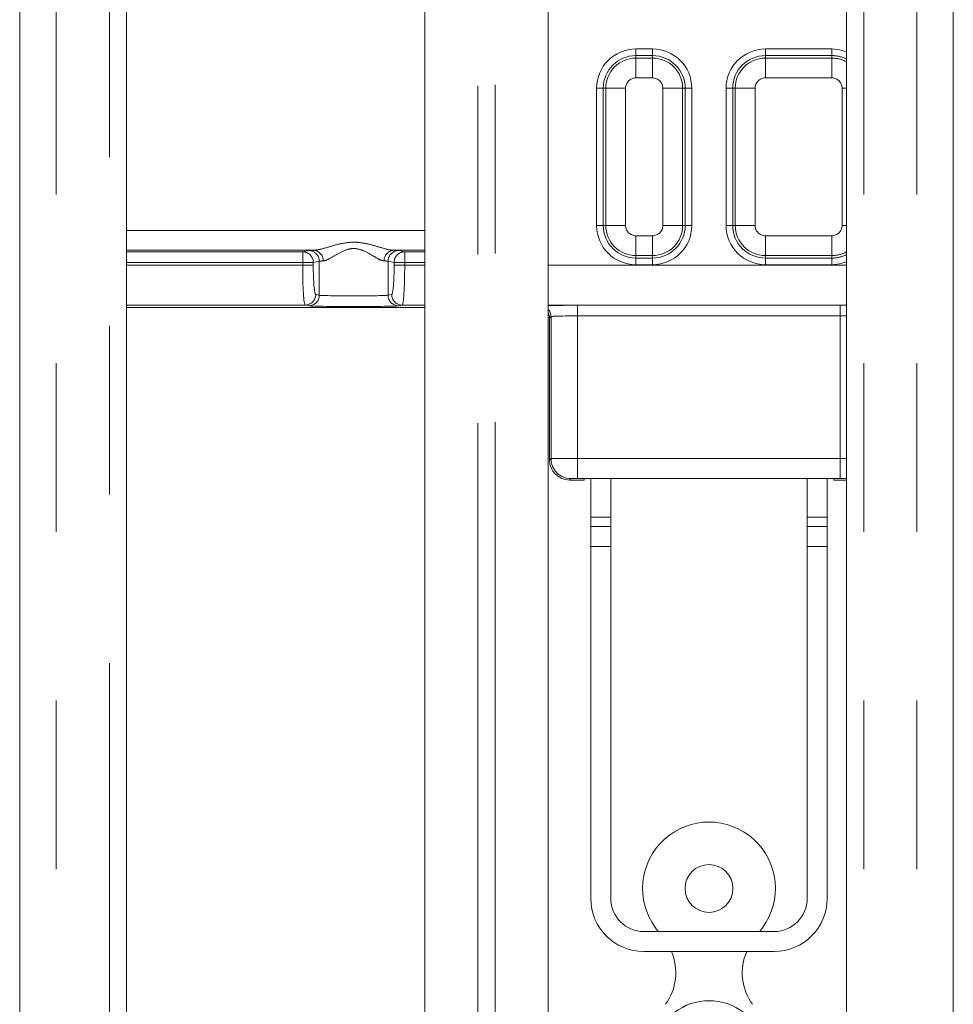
# Model space of a CAD drawing. Header units: millimetres. Extents: x 2 to 601, y 5 to 415.
# Tile 72 of 144: x 43 to 50, y 365 to 372. Entities that reach past the tile are written whole.
import ezdxf

# ---------------------------------------------------------------- set-up
doc = ezdxf.new("R2010")
doc.units = ezdxf.units.MM
doc.linetypes.add('PHANTOM', pattern=[12.7, 6.35, -1.27, 1.27, -1.27, 1.27, -1.27])

msp = doc.modelspace()

# ---------------------------------------------------------------- linework, layer by layer
at = {"color": 7, "linetype": 'Continuous', "lineweight": 15}
for p, q in [((45.7023, 362.7913), (45.7023, 385.9097)), ((46.6328, 362.6694), (46.6328, 385.9097)), ((42.6528, 377.2307), (42.6528, 361.0128)), ((43.4578, 360.9957), (43.4578, 377.2307)), ((48.8778, 377.2307), (48.8778, 360.9735)), ((49.6828, 377.2307), (49.6828, 360.9551)), ((44.8673, 370.4605), (43.4578, 370.4605)), ((45.7023, 370.4605), (45.4683, 370.4605)), ((44.8025, 370.0478), (43.4578, 370.0478)), ((45.7023, 370.0478), (45.533, 370.0478)), ((48.8778, 370.0478), (46.6328, 370.0478)), ((43.4578, 370.0307), (45.7023, 370.0307)), ((46.6428, 369.9507), (46.6428, 368.8806)), ((46.7928, 368.7307), (46.9028, 368.7307)), ((46.9402, 368.7425), (46.8537, 368.7425)), ((46.9028, 368.7307), (46.9029, 368.7413)), ((46.9528, 368.7428), (46.9528, 368.4507)), ((48.7028, 368.7432), (46.9828, 368.7432)), ((47.1028, 368.7432), (47.1028, 368.4507)), ((48.5828, 368.4507), (48.5828, 368.7432)), ((48.7328, 368.4507), (48.7328, 368.7428)), ((48.8318, 368.7425), (48.7453, 368.7425)), ((48.7827, 368.7413), (48.7828, 368.7307)), ((48.7828, 368.7307), (48.8778, 368.7307)), ((46.9528, 368.4507), (46.9528, 368.3807)), ((47.1028, 368.4507), (47.1028, 368.3807)), ((48.5828, 368.3807), (48.5828, 368.4507)), ((48.7328, 368.3807), (48.7328, 368.4507)), ((46.9528, 368.2309), (46.9528, 368.3807)), ((47.1028, 368.3807), (47.1028, 368.2309)), ((48.5828, 368.2309), (48.5828, 368.3807)), ((48.7328, 368.3807), (48.7328, 368.2309)), ((46.9528, 368.2309), (46.9528, 365.5807)), ((47.1028, 368.2309), (47.1028, 365.5807)), ((48.5828, 365.5807), (48.5828, 368.2309)), ((48.7328, 365.5807), (48.7328, 368.2309)), ((47.3528, 365.3307), (48.3328, 365.3307)), ((47.4614, 365.3307), (47.4408, 365.3586)), ((48.2251, 365.3307), (48.2457, 365.3586)), ((47.3528, 365.1807), (48.3328, 365.1807))]:
    msp.add_line(p, q, dxfattribs=at)
at = {"color": 7, "linetype": 'PHANTOM', "lineweight": 0}
for p, q in [((46.1023, 362.8098), (46.1023, 385.3573)), ((46.2328, 362.8158), (46.2328, 385.3573)), ((42.9278, 377.2307), (42.9278, 361.0289)), ((43.3278, 361.0015), (43.3278, 377.2307)), ((49.0078, 377.2307), (49.0078, 360.9448)), ((49.4078, 377.2307), (49.4078, 360.9728)), ((47.2928, 371.9765), (47.4178, 371.9765)), ((47.2928, 371.9765), (47.2928, 371.9267)), ((47.4178, 371.9765), (47.4178, 371.9267)), ((48.2678, 371.9765), (48.7678, 371.9765)), ((48.2678, 371.9267), (48.2678, 371.9765)), ((48.7678, 371.9267), (48.7678, 371.9765)), ((47.4178, 371.9267), (47.2928, 371.9267)), ((47.2928, 371.9077), (47.2928, 371.9267)), ((47.2928, 371.9077), (47.4178, 371.9077)), ((47.2928, 371.7582), (47.2928, 371.9077)), ((47.4178, 371.9077), (47.4178, 371.9267)), ((47.4178, 371.7582), (47.4178, 371.9077)), ((48.7678, 371.9267), (48.2678, 371.9267)), ((48.2678, 371.9077), (48.2678, 371.9267)), ((48.2678, 371.9077), (48.7678, 371.9077)), ((48.2678, 371.9077), (48.2678, 371.7582)), ((48.7678, 371.9077), (48.7678, 371.9267)), ((48.7678, 371.9077), (48.7678, 371.7582)), ((47.4178, 371.7582), (47.2928, 371.7582)), ((48.7678, 371.7582), (48.2678, 371.7582)), ((46.997, 370.6478), (46.997, 371.6807)), ((46.997, 371.6807), (47.0468, 371.6807)), ((47.0468, 371.6807), (47.0468, 370.6478)), ((47.0658, 371.6807), (47.0468, 371.6807)), ((47.0658, 370.6478), (47.0658, 371.6807)), ((47.2152, 371.6807), (47.0658, 371.6807)), ((47.2152, 371.6807), (47.2152, 370.6478)), ((47.4953, 370.6478), (47.4953, 371.6807)), ((47.4953, 371.6807), (47.6448, 371.6807)), ((47.6448, 371.6807), (47.6448, 370.6478)), ((47.6448, 371.6807), (47.6638, 371.6807)), ((47.6638, 370.6478), (47.6638, 371.6807)), ((47.7136, 371.6807), (47.6638, 371.6807)), ((47.7136, 371.6807), (47.7136, 370.6478)), ((47.972, 370.6478), (47.972, 371.6807)), ((48.0218, 371.6807), (47.972, 371.6807)), ((48.0218, 371.6807), (48.0218, 370.6478)), ((48.0408, 371.6807), (48.0218, 371.6807)), ((48.0408, 370.6478), (48.0408, 371.6807)), ((48.0408, 371.6807), (48.1902, 371.6807)), ((48.1902, 371.6807), (48.1902, 370.6478)), ((48.8453, 370.6478), (48.8453, 371.6807)), ((48.8778, 371.6807), (48.8453, 371.6807)), ((47.0468, 370.6478), (46.997, 370.6478)), ((47.0658, 370.6478), (47.0468, 370.6478)), ((47.0658, 370.6478), (47.2152, 370.6478)), ((47.6448, 370.6478), (47.4953, 370.6478)), ((47.6448, 370.6478), (47.6638, 370.6478)), ((47.6638, 370.6478), (47.7136, 370.6478)), ((47.972, 370.6478), (48.0218, 370.6478)), ((48.0408, 370.6478), (48.0218, 370.6478)), ((48.1902, 370.6478), (48.0408, 370.6478)), ((48.8453, 370.6478), (48.8778, 370.6478)), ((43.4578, 370.6105), (45.7023, 370.6105)), ((47.2928, 370.4208), (47.2928, 370.5702)), ((47.2928, 370.5702), (47.4178, 370.5702)), ((47.4178, 370.4208), (47.4178, 370.5702)), ((48.2678, 370.5702), (48.2678, 370.4208)), ((48.2678, 370.5702), (48.7678, 370.5702)), ((48.7678, 370.5702), (48.7678, 370.4208)), ((43.4578, 370.4492), (44.7836, 370.4492)), ((44.7836, 370.4492), (44.8291, 370.4582)), ((44.7836, 370.3692), (44.7836, 370.4492)), ((45.5065, 370.4582), (45.5519, 370.4492)), ((45.5519, 370.4492), (45.5519, 370.3692)), ((45.5519, 370.4492), (45.7023, 370.4492)), ((47.2928, 370.4208), (47.2928, 370.4018)), ((47.4178, 370.4208), (47.2928, 370.4208)), ((47.4178, 370.4208), (47.4178, 370.4018)), ((48.2678, 370.4208), (48.2678, 370.4018)), ((48.7678, 370.4208), (48.2678, 370.4208)), ((48.7678, 370.4208), (48.7678, 370.4018)), ((44.7836, 370.3692), (43.4578, 370.3692)), ((43.4578, 370.3477), (44.7836, 370.3477)), ((44.7836, 370.3477), (44.7836, 370.3692)), ((44.8633, 370.3692), (44.7836, 370.3692)), ((44.8633, 370.3477), (44.7836, 370.3477)), ((44.9088, 370.3782), (44.8633, 370.3692)), ((44.8633, 370.3692), (44.8633, 370.3477)), ((44.9088, 370.1225), (44.9088, 370.3782)), ((45.4723, 370.3692), (45.4268, 370.3782)), ((45.4268, 370.1225), (45.4268, 370.3782)), ((45.4723, 370.3477), (45.4723, 370.3692)), ((45.5519, 370.3692), (45.4723, 370.3692)), ((45.5519, 370.3477), (45.4723, 370.3477)), ((45.5519, 370.3692), (45.5519, 370.3477)), ((45.7023, 370.3692), (45.5519, 370.3692)), ((45.5519, 370.3477), (45.7023, 370.3477)), ((46.6328, 370.3477), (48.8778, 370.3477)), ((47.2928, 370.4018), (47.2928, 370.352)), ((47.2928, 370.4018), (47.4178, 370.4018)), ((47.4178, 370.352), (47.2928, 370.352)), ((47.4178, 370.4018), (47.4178, 370.352)), ((48.2678, 370.352), (48.2678, 370.4018)), ((48.2678, 370.4018), (48.7678, 370.4018)), ((48.7678, 370.352), (48.2678, 370.352)), ((48.7678, 370.352), (48.7678, 370.4018)), ((44.8822, 370.1278), (44.9088, 370.1225)), ((45.4268, 370.1225), (45.4533, 370.1278)), ((44.8291, 370.0425), (44.8025, 370.0478)), ((45.533, 370.0478), (45.5065, 370.0425)), ((46.8537, 370.0464), (48.8318, 370.0464)), ((46.8537, 370.0464), (46.8537, 369.9665)), ((48.8318, 370.0464), (48.8318, 369.9665)), ((46.6538, 369.9617), (46.6428, 369.9507)), ((46.6538, 368.8916), (46.6538, 369.9617)), ((48.8318, 369.9665), (46.8537, 369.9665)), ((46.8537, 369.9665), (46.8537, 368.8925)), ((48.8318, 368.8925), (48.8318, 369.9665)), ((46.6428, 368.8806), (46.6538, 368.8916)), ((46.8537, 368.7425), (46.8537, 368.8925)), ((46.8537, 368.8925), (48.8318, 368.8925)), ((48.8318, 368.7425), (48.8318, 368.8925)), ((46.8037, 368.7416), (46.7928, 368.7307)), ((47.1028, 368.4507), (46.9528, 368.4507)), ((48.7328, 368.4507), (48.5828, 368.4507)), ((46.9528, 368.3807), (47.1028, 368.3807)), ((48.5828, 368.3807), (48.7328, 368.3807)), ((47.1028, 368.2309), (46.9528, 368.2309)), ((48.7328, 368.2309), (48.5828, 368.2309))]:
    msp.add_line(p, q, dxfattribs=at)
at = {"color": 7, "linetype": 'PHANTOM', "lineweight": 0, "flags": 128}
for points in [[(48.7678, 371.9765), (48.8255, 371.9708), (48.8778, 371.9553)], [(48.8778, 370.3732), (48.8255, 370.3576), (48.7678, 370.352)]]:
    msp.add_lwpolyline(points, dxfattribs=at)
at = {"color": 7, "linetype": 'Continuous', "lineweight": 15}
msp.add_circle((47.8433, 365.6553), 0.18, dxfattribs=at)
at = {"color": 7, "linetype": 'PHANTOM', "lineweight": 0}
for centre, radius, start, end in [((47.2928, 371.6807), 0.2958, 90, 180), ((47.4178, 371.6807), 0.2958, 0, 90), ((48.2678, 371.6807), 0.2958, 90, 180), ((47.2928, 371.6807), 0.246, 90, 180), ((47.2928, 371.6807), 0.227, 90, 180), ((47.4178, 371.6807), 0.246, 0, 90), ((47.4178, 371.6807), 0.227, 0, 90), ((48.2678, 371.6807), 0.246, 90, 180), ((48.2678, 371.6807), 0.227, 90, 180), ((48.7678, 371.6807), 0.246, 63.43953, 90), ((48.7678, 371.6807), 0.227, 61.01271, 90), ((47.2928, 371.6807), 0.0776, 90, 180), ((47.4178, 371.6807), 0.0776, 0, 90), ((48.2678, 371.6807), 0.0776, 90, 180), ((48.7678, 371.6807), 0.0776, 0, 90), ((47.2928, 370.6478), 0.2958, 180, 270), ((47.2928, 370.6478), 0.246, 180, 270), ((47.2928, 370.6478), 0.227, 180, 270), ((47.2928, 370.6478), 0.0776, 180, 270), ((47.4178, 370.6478), 0.2958, 270, 0), ((47.4178, 370.6478), 0.246, 270, 0), ((47.4178, 370.6478), 0.227, 270, 0), ((47.4178, 370.6478), 0.0776, 270, 0), ((48.2678, 370.6478), 0.2958, 180, 270), ((48.2678, 370.6478), 0.246, 180, 270), ((48.2678, 370.6478), 0.227, 180, 270), ((48.2678, 370.6478), 0.0776, 180, 270), ((48.7678, 370.6478), 0.0776, 270, 0), ((44.7833, 370.3692), 0.08, 359.99745, 89.7917), ((44.8288, 370.3782), 0.08, 359.99529, 89.79592), ((44.8615, 370.3842), 0.0765, 357.24039, 85.71577), ((45.474, 370.3842), 0.0765, 94.28425, 182.75962), ((45.5068, 370.3782), 0.08, 90.2041, 180.00462), ((45.5522, 370.3692), 0.08, 90.20833, 180.00252), ((48.7678, 370.6478), 0.227, 270, 298.98729), ((48.7678, 370.6478), 0.246, 270, 296.56047), ((44.8022, 370.1278), 0.08, 270.20718, 0.00154), ((44.8288, 370.1225), 0.08, 270.20833, 0.00259), ((45.5068, 370.1225), 0.08, 179.9975, 269.79165), ((45.5333, 370.1278), 0.08, 179.99838, 269.79286), ((46.5737, 369.9616), 0.08, 0.01794, 42.44847), ((46.8038, 368.8917), 0.15, 180.02015, 269.97981)]:
    msp.add_arc(centre, radius, start, end, dxfattribs=at)
at = {"color": 7, "linetype": 'Continuous', "lineweight": 15}
for centre, radius, start, end in [((47.8433, 365.6553), 0.5, 323.6009, 216.3991), ((47.3528, 365.5807), 0.4, 180, 270), ((47.3528, 365.5807), 0.25, 180, 270), ((48.3328, 365.5807), 0.25, 270, 0), ((48.3328, 365.5807), 0.4, 270, 0), ((47.1933, 365.0203), 0.4, 323.6009, 23.63389), ((48.4933, 365.0203), 0.4, 156.36611, 216.3991), ((47.8433, 364.3853), 0.425, 336.39135, 203.59547)]:
    msp.add_arc(centre, radius, start, end, dxfattribs=at)
at = {"color": 7, "linetype": 'PHANTOM', "lineweight": 0}
for centre, major_axis, ratio, start_param, end_param in [((45.1678, 370.4577), (0.34, 0), 0.017455, 2.654919, 3.054326), ((45.1678, 370.4577), (0.34, 0), 0.017455, 0.087266, 0.486674), ((44.8029, 370.3477), (0, 0.3), 0.064158, 1.570796, 3.124139), ((44.8826, 370.3477), (0, 0.22), 0.087489, 1.570796, 3.124139), ((45.1678, 370.3777), (0.26, 0), 0.022826, 2.654919, 3.054326), ((45.1678, 370.3777), (0.26, 0), 0.022826, 0.087266, 0.486674), ((45.453, 370.3477), (0, 0.22), 0.087489, 3.159046, 4.712389), ((45.5327, 370.3477), (0, 0.3), 0.064158, 3.159046, 4.712389), ((45.1678, 370.123), (0.26, 0), 0.022826, 3.228859, 6.195919), ((45.1678, 370.043), (0.34, 0), 0.017455, 3.228859, 6.195919), ((46.8537, 370.0416), (0.28, 0), 0.017455, 1.570796, 2.480092), ((48.8318, 370.0416), (0.28, 0), 0.017455, 1.40598, 1.570796), ((46.8537, 369.9616), (0.2, 0), 0.024437, 1.570796, 3.124139), ((48.8318, 369.9616), (0.2, 0), 0.024437, 1.339028, 1.570796), ((46.8537, 368.8916), (0.2, 0), 0.004364, 1.570796, 3.124139), ((48.8318, 368.8916), (0.2, 0), 0.004364, 1.339028, 1.570796), ((46.8537, 368.7416), (0.05, 0), 0.017455, 1.570796, 3.124139), ((48.8318, 368.7416), (0.05, 0), 0.017455, 0.405789, 1.570796)]:
    msp.add_ellipse(centre, major_axis=major_axis, ratio=ratio, start_param=start_param, end_param=end_param, dxfattribs=at)
at = {"color": 7, "linetype": 'Continuous', "lineweight": 15}
for centre, major_axis, ratio, start_param, end_param in [((46.5628, 369.9507), (0.0566, 0.0566), 0.999695, 5.497939, 6.003261), ((46.7928, 368.8807), (-0.1061, -0.1061), 0.999695, 5.497939, 7.068431), ((46.9828, 368.7413), (0.0799, 0), 0.017455, 2.132482, 3.14144), ((48.7028, 368.7413), (0.0799, 0), 0.017455, 0.000152, 1.009111)]:
    msp.add_ellipse(centre, major_axis=major_axis, ratio=ratio, start_param=start_param, end_param=end_param, dxfattribs=at)
at = {"color": 7, "linetype": 'PHANTOM', "lineweight": 0}
for points, knots in [([(44.8673, 370.4605), (44.8839, 370.4627), (44.924, 370.4681), (45.008, 370.4951), (45.098, 370.5184), (45.1837, 370.5234), (45.2676, 370.5117), (45.3558, 370.4863), (45.4281, 370.4641), (45.4599, 370.4612), (45.4683, 370.4605)], [0, 0, 0, 0, 0.104606, 0.251808, 0.416924, 0.523734, 0.628983, 0.790935, 0.944426, 1, 1, 1, 1]), ([(45.3976, 370.3805), (45.3912, 370.3816), (45.371, 370.385), (45.3398, 370.4031), (45.2926, 370.4306), (45.2475, 370.4577), (45.1825, 370.4765), (45.1443, 370.4728), (45.0967, 370.4603), (45.042, 370.4309), (44.9832, 370.3949), (44.9509, 370.3816), (44.9398, 370.3806), (44.938, 370.3805)], [0, 0, 0, 0, 0.0632048, 0.2005954, 0.2268139, 0.3855584, 0.4795302, 0.5641422, 0.5727999, 0.7298569, 0.882993, 0.981287, 1, 1, 1, 1])]:
    msp.add_open_spline(points, degree=3, knots=knots, dxfattribs=at)
at = {"color": 7, "linetype": 'Continuous', "lineweight": 15}
for points, knots in [([(46.9828, 368.7432), (46.9737, 368.7431), (46.9587, 368.7429), (46.9455, 368.7426), (46.9402, 368.7425)], [0, 0, 0, 0, 0.5994811, 1, 1, 1, 1]), ([(48.7453, 368.7425), (48.7373, 368.7427), (48.7238, 368.743), (48.7088, 368.7432), (48.7028, 368.7432)], [0, 0, 0, 0, 0.599502, 1, 1, 1, 1])]:
    msp.add_open_spline(points, degree=3, knots=knots, dxfattribs=at)

doc.saveas('drawing.dxf')
